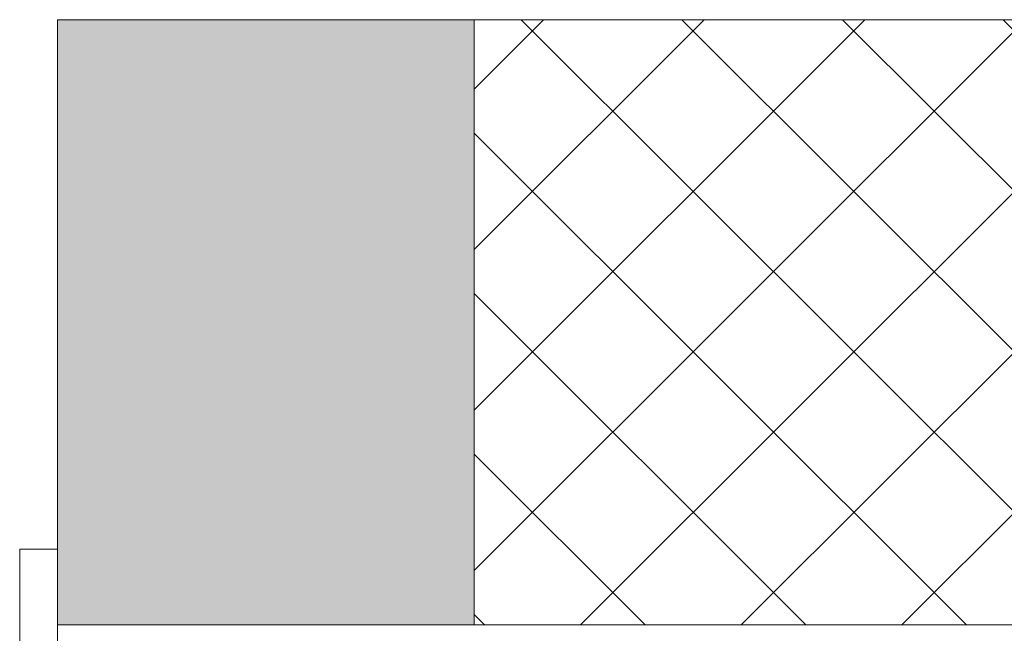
# Model space of a CAD drawing. Header units: millimetres. Extents: x -6769 to -5297, y 160 to 6644.
# Tile 6 of 15: x -5899 to -5847, y 318 to 350. Entities that reach past the tile are written whole.
import ezdxf

# ---------------------------------------------------------------- set-up
doc = ezdxf.new("R2010")
doc.units = ezdxf.units.MM
doc.layers.add('A-ANNO-DIMS', color=7, linetype='Continuous', lineweight=9, true_color=0x5b5b5b)
doc.layers.add('A-DETL-GENF', color=7, linetype='Continuous', lineweight=9)
doc.layers.add('E-LITE-EQPM', color=7, linetype='Continuous', lineweight=20)

# ---------------------------------------------------------------- blocks, each defined once
blk = doc.blocks.new('43703_GLB - 43701 TROOP-3 white recessed lamp-669899-Lateral_PDF')
at = {"layer": 'E-LITE-EQPM'}
for p, q in [((-3270.96, 278), (-3270.96, 322)), ((-3268.96, 322), (-3270.96, 322)), ((-3268.96, 318), (-3268.96, 282))]:
    blk.add_line(p, q, dxfattribs=at)

msp = doc.modelspace()

# ---------------------------------------------------------------- hatches: boundary and pattern name
at = {"layer": 'A-DETL-GENF', "true_color": 0xf0f0f0}
h = msp.add_hatch(color=7, dxfattribs=at)
h.paths.add_polyline_path([(-5896.63, 250), (-5874.63, 250), (-5874.63, 282), (-5896.63, 282), (-5896.63, 263.64)])
h.paths.add_polyline_path([(-5878.249, 318), (-5874.63, 318), (-5874.63, 350), (-5896.63, 350), (-5896.63, 318)])
at = {"layer": 'A-DETL-GENF', "true_color": 0xaaaaaa}
h = msp.add_hatch(dxfattribs=at)
h.set_pattern_fill('FP_2', color=253, style=0, pattern_type=2)
h.set_pattern_definition([(45, (-5655.178, 277.281), (-4.24264, 4.24264), []), (135, (-5655.178, 277.281), (-4.24264, -4.24264), [])])
h.paths.add_polyline_path([(-5874.63, 250), (-5768.51, 250), (-5768.51, 350), (-5874.63, 350), (-5874.63, 318), (-5805.51, 318), (-5805.51, 282), (-5874.63, 282), (-5874.63, 257.726)])

# ---------------------------------------------------------------- linework, layer by layer
at = {"layer": 'A-ANNO-DIMS', "color": 9, "true_color": 0xc8c8c8}
msp.add_line((-5768.51, 350), (-5874.63, 350), dxfattribs=at)
at = {"layer": 'E-LITE-EQPM'}
for p, q in [((-5874.63, 350), (-5896.63, 350)), ((-5896.63, 350), (-5896.63, 318)), ((-5874.63, 318), (-5874.63, 350)), ((-5896.63, 318), (-5874.63, 318))]:
    msp.add_line(p, q, dxfattribs=at)
at = {"layer": 'E-LITE-EQPM', "color": 253, "true_color": 0xaaaaaa}
msp.add_line((-5874.63, 318), (-5805.51, 318), dxfattribs=at)

# ---------------------------------------------------------------- block references
at = {"layer": 'E-LITE-EQPM'}
msp.add_blockref('43703_GLB - 43701 TROOP-3 white recessed lamp-669899-Lateral_PDF', (-2627.67, 0), dxfattribs=at)

doc.saveas('drawing.dxf')
